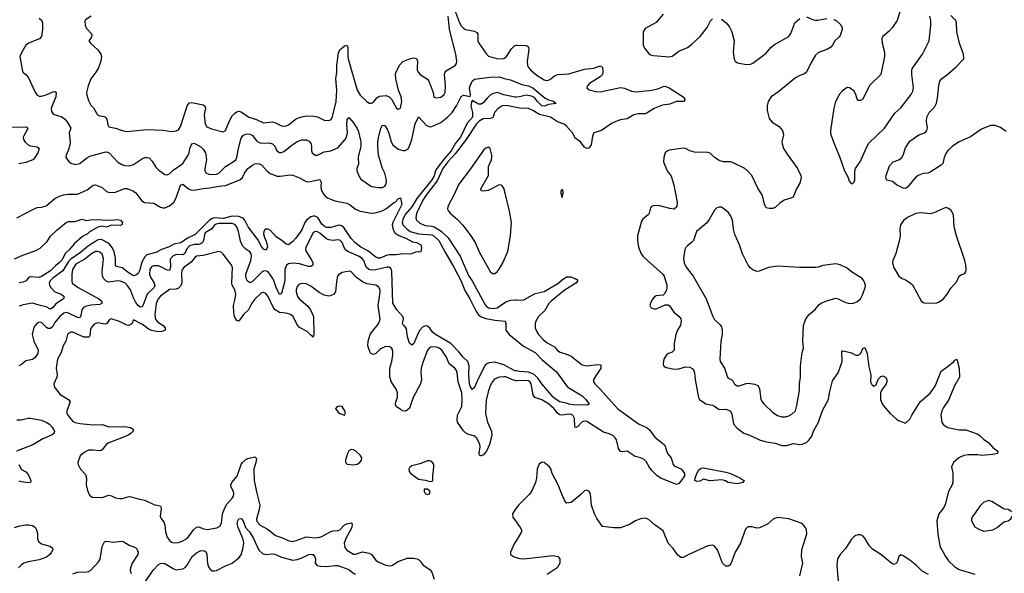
# Model space of a CAD drawing. Header units: inches. Extents: x 2293880 to 2522759, y 823965 to 1006879.
# Tile 155 of 256: x 2345575 to 2354352, y 953921 to 958859. Entities that reach past the tile are written whole.
import ezdxf

# ---------------------------------------------------------------- set-up
doc = ezdxf.new("R2010")
doc.units = ezdxf.units.IN
doc.header["$MEASUREMENT"] = 0
doc.layers.add('C3945', color=7, linetype='Continuous')
doc.layers.add('C3955', color=7, linetype='Continuous')

msp = doc.modelspace()

# ---------------------------------------------------------------- linework, layer by layer
at = {"layer": 'C3945', "color": 5}
for points, elevation in [([(2349450, 958948), (2349496.6, 958830), (2349510, 958804.9), (2349530, 958782.4), (2349550, 958772.4), (2349630, 958755.3), (2349650, 958744), (2349658.4, 958730), (2349659.3, 958670), (2349666.7, 958650), (2349730, 958560.4), (2349754.7, 958534.7), (2349838, 958510), (2349890, 958512.6), (2349916, 958530), (2349960.6, 958599.4), (2349990, 958627.9), (2350000, 958630)], 280), ([(2345750, 958872.7), (2345773, 958850), (2345778, 958830), (2345778, 958770), (2345770.5, 958710), (2345751.5, 958688.5), (2345654, 958650), (2345630.7, 958630), (2345593, 958570), (2345578, 958530), (2345599.9, 958399.9), (2345607, 958387), (2345630.3, 958370.3), (2345650, 958347.3), (2345711.9, 958211.9), (2345727.4, 958187.4), (2345750, 958177.1), (2345770, 958177), (2345810, 958187.7), (2345870, 958215), (2345890, 958218.3), (2345900.3, 958210), (2345898.4, 958170), (2345856.9, 958070), (2345858.7, 958038.7), (2345875.1, 958015.1), (2345950, 957991.6), (2345975.4, 957975.4), (2345996.4, 957950), (2346030, 957891.3), (2346017.1, 957850), (2346024.6, 957770), (2346021.1, 957738.9), (2346008.9, 957691.1), (2345990.6, 957650), (2345987.7, 957630), (2346010, 957596), (2346030, 957578), (2346070, 957567.7), (2346110, 957576.3), (2346174.2, 957625.8), (2346199.8, 957640.2), (2346330, 957677.6), (2346350, 957679.1), (2346371.6, 957670), (2346450, 957587.4), (2346485.6, 957565.6), (2346510, 957556.9), (2346550, 957556.1), (2346590, 957567.7), (2346670, 957620.3), (2346690, 957628.5), (2346710, 957630.5), (2346730, 957625.5), (2346757, 957597), (2346790, 957544), (2346815.3, 957515.3), (2346870, 957478), (2346890, 957474.4), (2346910, 957482.4), (2346942.7, 957517.3), (2347030, 957576.5), (2347078.2, 957650), (2347085.8, 957670), (2347091.1, 957710), (2347108.4, 957750), (2347130, 957757.6), (2347190, 957723.1), (2347210, 957704.2), (2347230.1, 957670.1), (2347240.5, 957610), (2347224.9, 957530), (2347224.9, 957510), (2347233.9, 957493.9), (2347262.2, 957482.2), (2347296.5, 957476.5), (2347330, 957480.2), (2347350, 957489.3), (2347410.5, 957549.5), (2347477.6, 957590), (2347501.1, 957610), (2347511.7, 957630), (2347524.5, 957710), (2347550, 957803), (2347570.7, 957829.3), (2347590, 957839), (2347610, 957842), (2347630, 957837.6), (2347650, 957824.4), (2347690, 957776.2), (2347710, 957763), (2347730, 957756.8), (2347799.8, 957759.8), (2347830, 957751.3), (2347849, 957730), (2347867.8, 957687.8), (2347890, 957674), (2347910, 957675.2), (2347930, 957682.6), (2348000.4, 957739.6), (2348050, 957771.3), (2348090, 957785.7), (2348130, 957786.7), (2348155.5, 957775.5), (2348170, 957754.8), (2348175.3, 957730), (2348175.5, 957690), (2348183, 957670), (2348210, 957650.6), (2348230, 957650.6), (2348290, 957680.3), (2348350, 957690.2), (2348410, 957715.4), (2348476.5, 957790), (2348488.9, 957811.1), (2348496.9, 957850), (2348491.8, 957928.2), (2348494.9, 957965.1), (2348510, 957987.3), (2348550, 957939.5), (2348581.8, 957890), (2348591.1, 957868.9), (2348615.1, 957770), (2348617.1, 957730), (2348592.3, 957632.3), (2348595.8, 957570), (2348582, 957530), (2348580.7, 957510), (2348600.4, 957460.4), (2348616.7, 957436.7), (2348710, 957372), (2348770, 957362.6), (2348810, 957362.6), (2348830, 957374.4), (2348839.2, 957390), (2348843.5, 957410), (2348841, 957441), (2348829.8, 957489.8), (2348809.7, 957530), (2348774, 957650), (2348768, 957730), (2348768, 957772), (2348774, 957806), (2348795.1, 957890), (2348810, 957916.4), (2348830, 957914), (2348850, 957882), (2348865.4, 957845.4), (2348885.4, 957770), (2348902.5, 957742.5), (2348950, 957705.2), (2348990, 957691.1), (2349010, 957691.2), (2349035.7, 957704.3), (2349049.9, 957730.1), (2349070.6, 957790), (2349100.3, 957930), (2349130, 957990.7), (2349198.9, 957918.9), (2349230, 957902.3), (2349250, 957905.7), (2349330, 957940.7), (2349390, 957990.2), (2349430, 958031.5), (2349468.6, 958090), (2349510, 958172.8), (2349530, 958183.9), (2349590, 958174), (2349593.4, 958190), (2349585.3, 958250), (2349589.9, 958270), (2349610, 958309), (2349630.5, 958329.5), (2349767, 958347), (2349849, 958349), (2349893.5, 958333.5), (2349950, 958322.6), (2350000, 958301.8)], 260), ([(2346212.6, 958890), (2346162.5, 958857.5), (2346155.2, 958844.8), (2346159.5, 958810), (2346170, 958779.1), (2346217.4, 958730), (2346216.3, 958703.7), (2346193, 958670), (2346207.3, 958650), (2346271.7, 958590), (2346298, 958550), (2346303.1, 958530), (2346299.7, 958490), (2346277.1, 958430), (2346255.2, 958390), (2346210.2, 958330), (2346185.5, 958270), (2346172, 958210), (2346174.9, 958185.1), (2346190, 958138.8), (2346210, 958097.1), (2346232.7, 958072.7), (2346270, 958010.4), (2346290, 958002), (2346330, 957996.4), (2346343.8, 957983.8), (2346351, 957971), (2346359.9, 957919.9), (2346370, 957903.8), (2346430, 957891.5), (2346490, 957868.9), (2346530, 957860.3), (2346710, 957879), (2346850, 957874.3), (2346930, 957861.3), (2346970, 957866), (2346990, 957877.1), (2347010, 957904.9), (2347070, 958095.8), (2347090, 958116), (2347110, 958119), (2347210, 958099.4), (2347226.3, 958090), (2347230.1, 958070), (2347219.1, 958010), (2347229.4, 957929.4), (2347243.5, 957903.5), (2347285.3, 957885.3), (2347390, 957858.4), (2347410, 957870.5), (2347444.1, 957955.9), (2347470, 958000.2), (2347490, 958023.2), (2347510, 958037.8), (2347530, 958042.6), (2347550, 958037.2), (2347618.3, 957990), (2347686.9, 957966.9), (2347750, 957938.4), (2347830, 957946.8), (2347850, 957942.9), (2347910, 957912.6), (2347930, 957908), (2347950, 957911.6), (2347970, 957921.7), (2348044.1, 957975.9), (2348090, 957993.4), (2348130, 958001.5), (2348199.5, 957999.5), (2348231.1, 957991.1), (2348290, 957963.1), (2348330, 957959.5), (2348350.8, 957969.2), (2348364.2, 957995.8), (2348395.9, 958130), (2348401.6, 958230), (2348392.5, 958330), (2348401.5, 958390), (2348401.1, 958450), (2348415.8, 958564.2), (2348430, 958590.4), (2348470, 958624.9), (2348490, 958630.6), (2348501.3, 958610), (2348499, 958530), (2348502.3, 958510), (2348584, 958230), (2348610, 958186.7), (2348670, 958128), (2348690, 958114.9), (2348710, 958112.7), (2348730, 958123.8), (2348758.4, 958161.6), (2348784, 958176), (2348841, 958181), (2348870.1, 958170.1), (2348890.2, 958150.2), (2348935.5, 958070), (2348950, 958060.3), (2348970, 958068.2), (2348982.3, 958130), (2348974.8, 958170), (2348951.7, 958230), (2348927.5, 958330), (2348925, 958375), (2348930, 958392.2), (2348965.2, 958454.8), (2348990, 958484.4), (2349050, 958510.4), (2349090, 958518), (2349111.8, 958511.8), (2349121.6, 958490), (2349117.4, 958430), (2349118.9, 958410), (2349127.2, 958390), (2349147.5, 958367.5), (2349209.1, 958329.1), (2349225.6, 958305.6), (2349259.5, 958210), (2349267.5, 958167.5), (2349290, 958160.4), (2349330, 958167), (2349358.4, 958190), (2349367.6, 958210), (2349369.7, 958270.3), (2349362.6, 958370), (2349367.6, 958390), (2349377.6, 958402.4), (2349401.4, 958418.6), (2349458, 958450), (2349470, 958466.8), (2349472.6, 958487.4), (2349464.4, 958550), (2349405.2, 958770), (2349396, 958890)], 280), ([(2350000, 958167.7), (2349990, 958167.2), (2349891.8, 958188.2), (2349830, 958208.3), (2349790, 958197.1), (2349770, 958185), (2349741.1, 958158.9), (2349710, 958121), (2349690, 958106.4), (2349665.2, 958105.2), (2349610, 958137), (2349601.4, 958118.6), (2349597.6, 958090), (2349612.3, 958030), (2349610.4, 957990), (2349564.4, 957935.6), (2349503.8, 957810), (2349461.5, 957758.5), (2349420.9, 957690), (2349360.5, 957619.5), (2349293.3, 957530), (2349282.2, 957510), (2349270, 957466.9), (2349250, 957431.7), (2349116.1, 957263.9), (2349070.1, 957190), (2349010, 957120.5), (2348990, 957077.8), (2348984.3, 957050), (2348990, 957028.9), (2349029.1, 956990), (2349056.3, 956970), (2349130, 956947.2), (2349250, 956938.8), (2349270, 956928.2), (2349310.3, 956890.3), (2349370, 956777.7), (2349445.8, 956650), (2349510, 956525.8), (2349544.7, 956444.7), (2349588.3, 956370), (2349641.9, 956261.9), (2349666.3, 956226.3), (2349690, 956208.7), (2349730, 956193.1), (2349810, 956179), (2349902, 956170), (2349907.7, 956147.7), (2349908, 956090), (2349937, 956050), (2350000, 956000.5)], 260), ([(2350000, 958076.2), (2349928.5, 958091.5), (2349890, 958092.7), (2349870, 958087.4), (2349837.1, 958062.9), (2349808.6, 958031.4), (2349795.6, 957990), (2349790, 957984.4), (2349770, 957977.7), (2349706.9, 957973.1), (2349670, 957953.7), (2349646.5, 957930), (2349554.5, 957790), (2349457.4, 957662.6), (2349391, 957590), (2349347.5, 957530), (2349297.9, 957422.1), (2349194.7, 957290), (2349169.2, 957250), (2349112.4, 957130), (2349106.3, 957090), (2349112.9, 957070), (2349143.1, 957043.1), (2349190, 957021.8), (2349250, 957016.7), (2349270, 957010.4), (2349331.1, 956971.1), (2349393.2, 956913.2), (2349502.8, 956750), (2349577.1, 956577.1), (2349610, 956529.1), (2349721.9, 956321.9), (2349730, 956309.3), (2349754, 956290), (2349790, 956283.9), (2349830, 956288.8), (2349910, 956341.2), (2349950, 956357.8), (2349990, 956361), (2350000, 956360.1)], 280), ([(2345490, 957901.2), (2345630, 957903.6), (2345639.7, 957899.7), (2345647, 957890), (2345640.2, 957870), (2345614.2, 957830), (2345607.1, 957810), (2345609.4, 957789.4), (2345625.1, 957765.1), (2345650, 957741.7), (2345670, 957732.6), (2345730, 957723.1), (2345748, 957710), (2345736.9, 957670), (2345711, 957629), (2345692.2, 957610), (2345630, 957584.2), (2345567.5, 957572.5)], 240), ([(2345550, 957090.4), (2345710, 957175.3), (2345730, 957183.1), (2345770, 957186), (2345810, 957197.1), (2345890, 957263.1), (2345930, 957285.2), (2345970, 957297.3), (2346010, 957302.4), (2346090, 957302), (2346177.8, 957342.2), (2346230, 957383.1), (2346250, 957384.9), (2346310, 957363.1), (2346350, 957325.8), (2346376.8, 957316.8), (2346430, 957319.3), (2346510, 957352.7), (2346532.9, 957352.9), (2346590, 957328.5), (2346610, 957315.3), (2346664.1, 957244.1), (2346686.8, 957226.8), (2346770, 957222.8), (2346830, 957185), (2346850, 957179.4), (2346870, 957180.5), (2346910, 957197.6), (2346949, 957231), (2346970.5, 957270), (2347010, 957381.3), (2347030, 957392.2), (2347078.7, 957350), (2347101.4, 957341.4), (2347130, 957337.8), (2347210, 957353.8), (2347270, 957357.5), (2347350, 957375), (2347410, 957380.6), (2347538.9, 957430), (2347560.5, 957450), (2347578.6, 957490), (2347610, 957530.2), (2347650, 957562), (2347670, 957572.9), (2347690, 957576.9), (2347710, 957574), (2347730, 957564), (2347777.5, 957510), (2347807.2, 957487.2), (2347870, 957463.5), (2347898.5, 957461.5), (2347990, 957473.6), (2348010, 957471.7), (2348070, 957447.5), (2348130, 957415.6), (2348150, 957411.1), (2348251.8, 957431.8), (2348261.7, 957410), (2348259.2, 957370), (2348263.7, 957343.7), (2348277.7, 957310), (2348300.8, 957280.8), (2348325.4, 957265.4), (2348383.3, 957243.3), (2348490, 957221.4), (2348514.8, 957210), (2348568.4, 957168.4), (2348610, 957150.1), (2348710, 957134), (2348743.1, 957136.9), (2348807.1, 957152.9), (2348844.4, 957175.6), (2348910, 957228.5), (2348925.2, 957234.8), (2348950, 957260.7), (2348970, 957270.8), (2348980.4, 957210), (2348900.7, 957050), (2348895.9, 957030), (2348903.5, 956983.5), (2348918.9, 956958.9), (2348953.7, 956933.7), (2349018, 956910), (2349078.2, 956878.2), (2349111, 956870), (2349150, 956850.4), (2349156.8, 956823.2), (2349152, 956790), (2349134, 956786), (2349110, 956789), (2349072, 956770), (2349050, 956766.4), (2348988.9, 956768.9), (2348930, 956760.7), (2348870, 956762.1), (2348850, 956758), (2348790, 956732.8), (2348770, 956730.7), (2348750, 956739.8), (2348677.2, 956797.2), (2348615.4, 956830), (2348563.9, 956870), (2348530, 956907.1), (2348464.3, 957004.3), (2348450, 957017.8), (2348430, 957024.6), (2348410, 957023.7), (2348350, 957004.5), (2348310, 957006.4), (2348290, 957015.9), (2348270, 957034.6), (2348234, 957094), (2348207.6, 957107.6), (2348190, 957107.1), (2348170, 957099.1), (2348133, 957070), (2348117.2, 957050), (2348090, 956985.6), (2348036.6, 956910), (2348010, 956879.8), (2347970, 956851.6), (2347950, 956857.6), (2347911.3, 956890), (2347861.2, 956921.2), (2347810, 956978.1), (2347790, 956990.4), (2347764.2, 956990), (2347750.2, 956970), (2347749.4, 956950), (2347756.4, 956916.4), (2347770.1, 956890.1), (2347782, 956850), (2347782.9, 956830), (2347770, 956804.2), (2347750, 956810.9), (2347730, 956835.3), (2347698.8, 956898.8), (2347612.6, 957010), (2347582.7, 957070), (2347568.3, 957088.3), (2347530, 957104), (2347470, 957105.3), (2347390, 957085.7), (2347310, 957090.4), (2347290, 957085.2), (2347266.8, 957070), (2347138.1, 956941.9), (2347070.8, 956910), (2347011.5, 956868.5), (2346950, 956857.8), (2346906.3, 956833.7), (2346840.2, 956810), (2346790, 956780.7), (2346710, 956761.8), (2346690, 956742.8), (2346665, 956695), (2346642, 956618), (2346630, 956595.1), (2346610, 956578.9), (2346590, 956575.1), (2346550, 956596.8), (2346490, 956645.5), (2346450, 956653), (2346438.3, 956658.3), (2346430, 956669.2), (2346429.2, 956730.8), (2346416.4, 956790), (2346397, 956830), (2346375.6, 956855.6), (2346350, 956875.7), (2346310, 956896.1), (2346290, 956898.4), (2346270, 956891.4), (2346190, 956842.4), (2346117.8, 956782.2), (2346030, 956723.5), (2346010, 956702.5), (2345961.3, 956618.7), (2345870, 956554.5), (2345845.8, 956530), (2345839.2, 956510), (2345842.4, 956490), (2345852.1, 956470), (2345890, 956432), (2345946, 956410), (2345970, 956392.9), (2345972.9, 956387.1), (2345966.4, 956370), (2345896.3, 956323.7), (2345870, 956291), (2345850, 956277.8), (2345810, 956298.1), (2345750, 956311.6), (2345690, 956331.6), (2345605, 956315), (2345570, 956302.3)], 240), ([(2345530, 956724.4), (2345602.7, 956757.3), (2345719.5, 956800.5), (2345757.9, 956822.1), (2345819.6, 956880.4), (2345850, 956927.4), (2345910, 956985.5), (2345990, 957050.2), (2346010, 957059.5), (2346070, 957058.4), (2346130, 957079.3), (2346170, 957068.2), (2346222.9, 957077.1), (2346390, 957070.4), (2346450, 957077), (2346474.8, 957070), (2346490.7, 957050), (2346484.7, 957030), (2346470, 957022.7), (2346394.4, 957025.6), (2346350.6, 957009.4), (2346310, 957015.6), (2346271.3, 957008.7), (2346195.8, 956964.2), (2346180.5, 956950), (2346134.2, 956925.8), (2346060.3, 956859.7), (2346020.7, 956810), (2345984.3, 956775.7), (2345950, 956713.8), (2345930, 956692.5), (2345895.3, 956664.7), (2345850, 956617.7), (2345770, 956568.5), (2345750, 956559.7), (2345670, 956563.7), (2345650, 956553.2), (2345631.7, 956528.3), (2345603.1, 956516.9), (2345570, 956511.2)], 220), ([(2350000, 955725.5), (2349990, 955727.2), (2349890, 955781.2), (2349810, 955805.2), (2349760.6, 955799.4), (2349739.8, 955790), (2349724, 955776), (2349658.9, 955650), (2349630, 955578.7), (2349610, 955559.6), (2349590, 955589.8), (2349585.4, 955610), (2349579.7, 955690), (2349582.8, 955770), (2349570.9, 955810), (2349527, 955850), (2349493.3, 955893.3), (2349418.5, 955970), (2349281.8, 956050), (2349258.1, 956070), (2349230, 956106.4), (2349210, 956124.2), (2349190, 956127.7), (2349164.4, 956115.6), (2349141.1, 956090), (2349123.1, 956056.9), (2349090, 955969.6), (2349070, 955955.6), (2349050, 955974), (2349032.4, 956030), (2349022, 956102), (2349010, 956120.5), (2348997.6, 956130), (2348988.5, 956148.5), (2348995.1, 956190), (2348989.8, 956210), (2348937.1, 956270), (2348900.8, 956330), (2348892.5, 956612.5), (2348890.9, 956630), (2348882, 956642), (2348870, 956650.8), (2348850, 956652.2), (2348750, 956626.3), (2348710, 956625.4), (2348686.3, 956630), (2348662.9, 956650), (2348642.1, 956710), (2348628.6, 956728.6), (2348596.4, 956750), (2348507.5, 956787.5), (2348482.8, 956802.8), (2348466.7, 956826.7), (2348450, 956872.6), (2348430, 956893.1), (2348410, 956896.5), (2348369.5, 956890.5), (2348330, 956895.9), (2348310, 956905.4), (2348250, 956954.1), (2348230, 956965.2), (2348210, 956969.8), (2348190, 956956.8), (2348125.7, 956830), (2348123.5, 956810), (2348128.6, 956790), (2348180.2, 956710), (2348189, 956690), (2348188.4, 956670), (2348170, 956656.9), (2348150, 956657.8), (2348070, 956681.6), (2348012, 956688), (2347970, 956681.5), (2347953.8, 956670), (2347940.1, 956630), (2347939.1, 956530), (2347910, 956415.1), (2347890, 956406.6), (2347860.6, 956470), (2347844.5, 956524.5), (2347831.9, 956550), (2347790, 956608.8), (2347770, 956619.4), (2347750, 956616.2), (2347730, 956602.5), (2347650, 956522.7), (2347630, 956511.1), (2347606.4, 956526.4), (2347594.2, 956550), (2347592.4, 956590), (2347636.4, 956710), (2347642, 956750), (2347639.8, 956770), (2347628.1, 956788.1), (2347590.5, 956810.5), (2347561.7, 956841.7), (2347544.3, 956884.3), (2347524.9, 956970), (2347510, 957009.7), (2347492.4, 957032.4), (2347470, 957039.9), (2347350, 957041.2), (2347325.2, 957034.8), (2347310, 957022.9), (2347286.9, 956993.1), (2347230, 956958.7), (2347221.3, 956938.7), (2347214.7, 956890), (2347203.7, 956870), (2347190, 956858.2), (2347170, 956853.3), (2347130, 956854.6), (2347090, 956841.2), (2347065.2, 956814.8), (2347046.1, 956773.9), (2347030, 956761.6), (2346970, 956763.6), (2346940.2, 956750), (2346917.7, 956722.3), (2346920.4, 956650), (2346910, 956621.8), (2346890, 956624.9), (2346834.9, 956654.9), (2346810, 956662.9), (2346770, 956663.7), (2346750, 956653), (2346735.3, 956630), (2346732.8, 956590), (2346742.8, 956562.8), (2346773.9, 956510), (2346779.5, 956490), (2346773, 956470), (2346710.7, 956410), (2346674.3, 956305.7), (2346663.6, 956296.4), (2346650, 956294.5), (2346630, 956309.8), (2346610, 956336.8), (2346590, 956377.7), (2346563.9, 956450), (2346532.1, 956492.1), (2346511.3, 956511.3), (2346470, 956527.4), (2346450, 956530.4), (2346370, 956516.7), (2346345.3, 956525.3), (2346320.9, 956550), (2346312.6, 956572.6), (2346309.3, 956610), (2346323.2, 956730), (2346310, 956766.4), (2346290, 956785.2), (2346270, 956792.2), (2346250, 956789.9), (2346216.1, 956770), (2346156.8, 956723.2), (2346090, 956686.2), (2346069.1, 956670), (2346046.7, 956630), (2346041.3, 956590), (2346040.2, 956530), (2346044.4, 956510), (2346096.9, 956470), (2346279.5, 956370), (2346303.2, 956350), (2346310.3, 956330), (2346290, 956317.8), (2346210, 956312.7), (2346170, 956303.8), (2346146.7, 956293.3), (2346128.6, 956270), (2346120.7, 956219.3), (2346110, 956200.3), (2346090, 956201.1), (2346010, 956242), (2345990, 956245.9), (2345970, 956241.6), (2345930, 956208.9), (2345890, 956156.5), (2345870, 956120.9), (2345850, 956103.5), (2345830, 956103.1), (2345813.7, 956113.7), (2345770, 956156.9), (2345750, 956161.1), (2345730, 956153), (2345711.1, 956128.9), (2345698.3, 956101.7), (2345686.2, 956050), (2345700.2, 955990), (2345740.7, 955910), (2345737.7, 955882.3), (2345714.7, 955845.3), (2345690.9, 955829.1), (2345630, 955815.8), (2345590, 955783.5), (2345568.2, 955771.8)], 260), ([(2350000, 955638.8), (2349967.3, 955647.3), (2349910, 955672.2), (2349890, 955674.6), (2349848.4, 955671.6), (2349807.9, 955652.1), (2349789.5, 955630.5), (2349770, 955593.6), (2349750, 955539.3), (2349733.4, 955466.6), (2349727, 955347), (2349744.8, 955270), (2349781.6, 955190), (2349784.7, 955150), (2349762.1, 955070), (2349735.7, 955010), (2349710, 954978.3), (2349690, 954968.2), (2349684.5, 954970), (2349675.4, 954975.4), (2349669.9, 954989.9), (2349679.1, 955050), (2349677, 955070), (2349650, 955126.6), (2349630, 955143.5), (2349570, 955161.7), (2349550, 955172.6), (2349530, 955192.8), (2349478.7, 955270), (2349474, 955290), (2349477.6, 955330), (2349515.8, 955410), (2349520.5, 955470), (2349516, 955530), (2349483.9, 955630), (2349475.8, 955710), (2349469.9, 955729.9), (2349455.3, 955750), (2349403.8, 955790), (2349380.3, 955850), (2349337.4, 955910), (2349313.7, 955930), (2349290, 955937.5), (2349250, 955940.3), (2349230, 955935.1), (2349209, 955911), (2349171.1, 955808.9), (2349155.4, 955750), (2349151.9, 955710), (2349155.8, 955650), (2349148.7, 955610), (2349083.2, 955490), (2349050, 955394.5), (2349030, 955375.1), (2349010, 955368), (2348990, 955371.3), (2348970, 955383), (2348931.6, 955410), (2348925.5, 955425.5), (2348927.9, 955450), (2348943.1, 955490), (2348943.8, 955530), (2348930, 955564.5), (2348890, 955624.5), (2348873.5, 955673.5), (2348874.5, 955750), (2348892.1, 955810), (2348901.4, 955870), (2348902.9, 955890), (2348897.4, 955917.4), (2348890, 955931.3), (2348870, 955944.4), (2348830, 955939.8), (2348790, 955919.4), (2348750, 955882.8), (2348730, 955872.8), (2348710, 955877.3), (2348698.7, 955890), (2348679.8, 955950), (2348682.5, 955990), (2348700.2, 956050), (2348710.7, 956070), (2348774.1, 956145.9), (2348788.5, 956188.5), (2348769.9, 956310), (2348789.8, 956429.8), (2348787.2, 956450), (2348774.7, 956474.7), (2348751.2, 956491.2), (2348670, 956503.7), (2348630, 956521.6), (2348578.8, 956558.8), (2348531.2, 956610), (2348514.6, 956614.6), (2348450, 956603.9), (2348417.5, 956582.5), (2348409.4, 956570.6), (2348398.3, 956521.7), (2348390.2, 956430), (2348372, 956408), (2348344.3, 956395.7), (2348328.2, 956391.8), (2348290, 956400.3), (2348246.1, 956426.1), (2348170, 956482.9), (2348130, 956501.6), (2348094.7, 956505.3), (2348077.8, 956502.2), (2348064.6, 956495.4), (2348050, 956479.6), (2348040.2, 956450), (2348039.3, 956430), (2348050.2, 956390), (2348067.7, 956367.7), (2348144.2, 956304.2), (2348167.2, 956270), (2348195.6, 956210), (2348197.4, 956050), (2348190, 956026), (2348180.5, 956040.5), (2348170, 956045.4), (2348138, 956078), (2348070, 956112.3), (2348050, 956138), (2348012.9, 956210), (2347990.6, 956230), (2347950, 956241.1), (2347890, 956248.4), (2347854, 956270), (2347835.2, 956295.2), (2347790, 956389.7), (2347770, 956416.4), (2347750, 956425.4), (2347730, 956422), (2347670, 956367.1), (2347644, 956330), (2347615, 956270), (2347569.1, 956230), (2347530, 956169.2), (2347510, 956176), (2347491.3, 956210), (2347484, 956244), (2347482.5, 956310), (2347497.3, 956370), (2347500.9, 956410), (2347492.2, 956450), (2347469.9, 956490), (2347464.9, 956510), (2347471.9, 956650), (2347458.5, 956678.5), (2347390, 956767), (2347370, 956785.1), (2347350, 956791.5), (2347210, 956755), (2347150.2, 956749.8), (2347138.9, 956741.1), (2347104.2, 956695.8), (2347041.5, 956650), (2347024.3, 956630), (2347018.7, 956601.3), (2347020.4, 956510), (2347010, 956481.6), (2346990, 956463.4), (2346970, 956456.1), (2346910, 956451.4), (2346830, 956393.9), (2346809.4, 956370), (2346791.5, 956328.5), (2346780.5, 956230), (2346783, 956203), (2346787.1, 956187.1), (2346803.7, 956163.7), (2346853.4, 956130), (2346872.7, 956110), (2346871.9, 956088.1), (2346842, 956078), (2346810, 956075.4), (2346750, 956086.7), (2346721.5, 956101.5), (2346670, 956139.9), (2346590, 956181.2), (2346574, 956146), (2346548.7, 956131.3), (2346530, 956133.5), (2346465.6, 956165.6), (2346390, 956190.9), (2346375.1, 956184.9), (2346350.7, 956149.3), (2346336, 956144), (2346270, 956156), (2346238.5, 956141.5), (2346212.3, 956110), (2346205.3, 956094.7), (2346199.7, 956040.3), (2346190, 956025.6), (2346148.1, 956028.1), (2346050, 956072.1), (2346030, 956071), (2346010, 956060.5), (2346002.3, 956050), (2345985.2, 955990), (2345964.2, 955950), (2345944.3, 955890), (2345912.8, 955830), (2345900.7, 955750), (2345910.2, 955689.8), (2345906, 955670), (2345878.4, 955610), (2345882.4, 955590), (2345894, 955570), (2345934.7, 955514.7), (2346011.7, 955471.7), (2346024.6, 955450), (2345996.5, 955370), (2345995.8, 955350), (2346004.7, 955330), (2346050, 955276), (2346070, 955265.4), (2346110, 955256.3), (2346230, 955243.7), (2346310, 955247.3), (2346370, 955228.4), (2346510.2, 955230.2), (2346562, 955222), (2346587.3, 955207.3), (2346587.7, 955190), (2346570.4, 955170), (2346538, 955150), (2346370, 955083.9), (2346347.2, 955070), (2346314, 955026), (2346302.4, 955017.6), (2346287.7, 955012.3), (2346230, 955019.8), (2346190, 955017.8), (2346150, 954999.7), (2346114.4, 954970), (2346093.4, 954910), (2346096.3, 954890), (2346117.1, 954850), (2346162, 954802), (2346170.3, 954770.3), (2346168.9, 954710), (2346178.3, 954658.3), (2346198.8, 954618.8), (2346221.4, 954601.4), (2346310, 954597.1), (2346370, 954616.4), (2346393.3, 954613.3), (2346430, 954593.4), (2346467.9, 954587.9), (2346490, 954588.5), (2346550, 954604.9), (2346570, 954604), (2346630, 954584.2), (2346690, 954572.4), (2346770, 954533.6), (2346823.4, 954523.4), (2346833.1, 954513.1), (2346835.6, 954495.6), (2346828.9, 954430), (2346835.6, 954410), (2346862, 954370), (2346869.1, 954350), (2346876.1, 954290), (2346890, 954242), (2346910, 954214.4), (2346930, 954198.7), (2346951.8, 954191.8), (2346990, 954195.2), (2347030, 954210.2), (2347070, 954235.2), (2347125, 954310), (2347150, 954332.2), (2347170, 954336.5), (2347218, 954318), (2347250, 954312.2), (2347334, 954326), (2347359.1, 954340.9), (2347373.2, 954366.8), (2347383.7, 954450), (2347405.5, 954510), (2347421.6, 954538.4), (2347468.4, 954590), (2347480.4, 954610), (2347484.8, 954630), (2347479.8, 954650), (2347459.1, 954690), (2347458.5, 954710), (2347465.7, 954730), (2347513.1, 954786.9), (2347548.8, 954890), (2347561.1, 954910), (2347590, 954935.2), (2347610, 954945.5), (2347670, 954958.4), (2347685.8, 954945.8), (2347681.5, 954910), (2347663.2, 954850), (2347666.3, 954750), (2347686.3, 954646.3), (2347716.8, 954530), (2347710.1, 954490), (2347685.1, 954405.1), (2347690, 954383.7), (2347719.5, 954350), (2347791.6, 954311.6), (2347856.9, 954256.9), (2347910, 954240.9), (2347976, 954210), (2348010, 954206), (2348050, 954215.2), (2348130, 954246.3), (2348210, 954236.8), (2348250, 954242.8), (2348270, 954249.5), (2348350, 954293.1), (2348370, 954300.1), (2348410, 954301.3), (2348430, 954308.3), (2348470, 954352.9), (2348490, 954362.7), (2348530.4, 954370.4), (2348538.5, 954358.5), (2348535.6, 954330), (2348482.7, 954230), (2348469.1, 954190), (2348472.9, 954150), (2348490, 954127.2), (2348550, 954090.3), (2348570, 954090.3), (2348630, 954113.6), (2348690, 954100.2), (2348710.3, 954090), (2348750, 954038.7), (2348770, 954022.7), (2348830, 953995.9), (2348870, 953986.7), (2348892, 953990), (2348950, 954025.2), (2349030, 954057.4), (2349090, 954056.9), (2349127.7, 954047.7), (2349146, 954030), (2349172.3, 953992.3), (2349230, 953955.8), (2349248.7, 953930), (2349269, 953869)], 280), ([(2345550.3, 955290.3), (2345589.1, 955289.1), (2345650, 955305), (2345670, 955306), (2345770, 955285.4), (2345810.4, 955270), (2345840.3, 955250), (2345865.6, 955225.6), (2345884.9, 955190), (2345883, 955170), (2345864.5, 955155.5), (2345780.6, 955119.4), (2345693.6, 955066.4), (2345545.5, 955010)], 260), ([(2345568, 954890), (2345590, 954846), (2345630, 954824.7), (2345650, 954802), (2345676, 954750), (2345671.3, 954730), (2345650, 954726.6), (2345590, 954737), (2345570, 954744.2)], 260), ([(2350000, 954501.5), (2349990.7, 954490), (2349966.8, 954450), (2349970, 954422), (2350000, 954381)], 320), ([(2346690, 953838), (2346763.9, 953950), (2346810, 953996.1), (2346830, 954007.7), (2346850, 954012.6), (2346870, 954008.9), (2346942.4, 953962.4), (2346970, 953953.1), (2347030, 953961.1), (2347050, 953973.7), (2347066.7, 953993.3), (2347114, 954070), (2347150, 954104.6), (2347190, 954124.6), (2347221.4, 954121.4), (2347237.6, 954110), (2347244.9, 954090), (2347249.4, 954009.4), (2347258.7, 953978.7), (2347270, 953960.3), (2347290, 953944.2), (2347310, 953942), (2347330, 953946.5), (2347410, 953987.2), (2347470, 954011.4), (2347530, 954058.3), (2347550, 954084.9), (2347568.7, 954150), (2347572.7, 954192.7), (2347563.1, 954230), (2347521.5, 954330), (2347514.6, 954365.4), (2347520.6, 954390), (2347530, 954405.5), (2347550, 954410.4), (2347567.6, 954387.6), (2347587.8, 954330), (2347623.5, 954290), (2347656.2, 954236.2), (2347706.6, 954126.6), (2347738.7, 954098.7), (2347770, 954089.3), (2347830, 954095), (2347850, 954092.3), (2347910, 954065.9), (2348010, 954037), (2348050, 954043), (2348085, 954055), (2348152, 954088), (2348170, 954092.7), (2348182.8, 954090), (2348190, 954088.2), (2348206.7, 954066.7), (2348211.4, 954050), (2348210.2, 954010), (2348228.4, 953990), (2348256, 953984), (2348310, 953981.8), (2348388.8, 953991.2), (2348410, 953989.5), (2348510, 953954.2), (2348550, 953923.6), (2348570, 953914.2)], 260), ([(2345530, 954330.4), (2345575.5, 954344.5), (2345627.5, 954352.5), (2345654.1, 954354.1), (2345688.7, 954348.7), (2345711.8, 954331.8), (2345725.5, 954310), (2345734.6, 954274.6), (2345732.7, 954230), (2345744.2, 954204.2), (2345770, 954182.6), (2345844.1, 954164.1), (2345867.3, 954147.3), (2345870.6, 954130), (2345859.1, 954110), (2345843.8, 954090), (2345814.2, 954065.8), (2345750, 954041.2), (2345650, 954023.5), (2345612.7, 954010), (2345587.1, 953992.9), (2345565.3, 953970)], 260), ([(2346050, 953917.2), (2346090, 953930.2), (2346170, 953933.4), (2346190, 953938.5), (2346210, 953950.2), (2346277.9, 954022.1), (2346294.1, 954045.9), (2346310, 954158.8), (2346330, 954202), (2346350, 954208.2), (2346410, 954199.5), (2346486.6, 954206.6), (2346503.1, 954203.1), (2346551.6, 954171.6), (2346607.3, 954150), (2346618.2, 954138.2), (2346630.3, 954110), (2346627.4, 954090), (2346576.6, 954010), (2346562.3, 953970), (2346561.5, 953950), (2346570, 953920.5)], 260), ([(2350000, 954211.8), (2349986.8, 954190), (2349951, 954110), (2349951.3, 954090), (2349978, 954070), (2350000, 954062.8)], 320)]:
    msp.add_lwpolyline(points, dxfattribs=dict(at, elevation=elevation))
at = {"layer": 'C3945', "color": 5, "elevation": 320}
for points in [[(2349750, 957721.1), (2349730, 957712.4), (2349710, 957694.4), (2349592.7, 957527.3), (2349490, 957391.6), (2349445.5, 957294.5), (2349399.2, 957210), (2349391.6, 957190), (2349390.2, 957170), (2349398.2, 957150), (2349415.8, 957130), (2349477.2, 957077.2), (2349525.7, 957025.7), (2349596.2, 956930), (2349635, 956870), (2349670, 956787.1), (2349770, 956613.2), (2349790, 956595.6), (2349810, 956595.4), (2349830, 956609.3), (2349850, 956634.4), (2349882, 956690), (2349926.5, 956790), (2349951, 956930), (2349958.2, 957050), (2349941.4, 957150), (2349902.9, 957310), (2349890, 957357), (2349877.4, 957377.4), (2349870, 957384), (2349850, 957385.6), (2349750, 957336.2), (2349710, 957328.1), (2349691, 957331), (2349690, 957334), (2349687.3, 957350), (2349753.8, 957470), (2349754.8, 957550), (2349781.5, 957610), (2349784.8, 957630), (2349784.2, 957650), (2349769.7, 957709.7)], [(2348430, 955412.7), (2348414, 955410), (2348399.8, 955400.2), (2348391.3, 955390), (2348410, 955361), (2348430, 955346.8), (2348470, 955332), (2348479, 955350), (2348473.2, 955370), (2348450, 955408.7)], [(2348530, 955025.2), (2348510, 955014), (2348498.8, 954990), (2348478.8, 954930), (2348481, 954910), (2348495.3, 954895.3), (2348550, 954887.7), (2348584.7, 954895.3), (2348608, 954910), (2348622, 954930), (2348624, 954950), (2348610, 954973.2), (2348572.7, 955010), (2348550, 955022.7)], [(2349230, 954925.1), (2349210, 954922.9), (2349142, 954898), (2349070, 954880.5), (2349052.1, 954867.9), (2349043.8, 954850), (2349048.2, 954830), (2349061.6, 954810), (2349130, 954759.1), (2349193.1, 954753.1), (2349230, 954740.4), (2349250, 954742), (2349258, 954750), (2349258, 954790), (2349267.6, 954870), (2349267.3, 954890), (2349250, 954917)], [(2349210, 954672.3), (2349182, 954670), (2349181, 954650), (2349190, 954632), (2349210, 954622.8), (2349228, 954630), (2349233.2, 954650)]]:
    msp.add_lwpolyline(points, close=True, dxfattribs=at)
at = {"layer": 'C3955', "color": 5}
for points, elevation in [([(2353461.8, 959070), (2353398.3, 958850), (2353353.7, 958786.3), (2353324.6, 958755.4), (2353270.5, 958710), (2353259.3, 958690), (2353262, 958650), (2353283.8, 958570), (2353285.5, 958530), (2353251.7, 958370), (2353150, 958272.7), (2353090, 958149), (2353070, 958139), (2353050, 958139), (2353041.2, 958150), (2353029.3, 958190), (2353010, 958224), (2352972.1, 958252.1), (2352950, 958254.5), (2352910, 958224.5), (2352881.3, 958190), (2352844.2, 958115.8), (2352831.8, 958070), (2352802.6, 957870), (2352803.6, 957843.6), (2352822.9, 957782.9), (2352885.3, 957630), (2352927.2, 957510), (2352957.4, 957457.4), (2352970, 957418), (2352990, 957396), (2353010, 957406), (2353018.4, 957430), (2353018.4, 957510), (2353024.5, 957530), (2353070, 957595.5), (2353122.2, 957717.8), (2353143.5, 957756.5), (2353283.6, 957890), (2353375.6, 958024.4), (2353430, 958072.7), (2353520.5, 958190), (2353538, 958222), (2353543.1, 958250), (2353529, 958370), (2353528, 958410), (2353532.5, 958427.5), (2353623.6, 958550), (2353682.9, 958670), (2353697.4, 958810), (2353697.6, 958850), (2353686.9, 958890)], 340), ([(2352830, 958860.3), (2352854, 958850), (2352894.1, 958814.1), (2352906.2, 958786.2), (2352906.4, 958770), (2352890, 958717.2), (2352878.3, 958701.7), (2352840.7, 958670), (2352820.7, 958630), (2352806.7, 958613.3), (2352770, 958593.6), (2352694.9, 958565.1), (2352670, 958543.6), (2352628.2, 958470), (2352590, 958389.7), (2352570, 958375.1), (2352530, 958360.8), (2352490, 958339.3), (2352342.3, 958217.7), (2352274, 958170), (2352246.9, 958130), (2352239.1, 958090), (2352239.1, 958050), (2352257.1, 957977.1), (2352284.1, 957944.1), (2352344.9, 957904.9), (2352373.4, 957870), (2352381.6, 957850), (2352383.1, 957830), (2352370.3, 957770), (2352371.7, 957750), (2352384.9, 957710), (2352410, 957667.7), (2352510, 957530.8), (2352538.4, 957470), (2352541.7, 957450), (2352530, 957402), (2352500.3, 957350), (2352470, 957276), (2352450, 957266), (2352390, 957249.3), (2352350, 957222.7), (2352310, 957184), (2352290, 957175.3), (2352254.6, 957174.6), (2352230, 957182), (2352214.5, 957214.5), (2352195.6, 957290), (2352154.8, 957354.8), (2352100.5, 957470), (2352070, 957506), (2352038.4, 957530), (2351930, 957583.5), (2351910, 957589.7), (2351850, 957591.6), (2351810, 957602.4), (2351770, 957629.6), (2351730, 957667.8), (2351710, 957674.3), (2351670, 957678.3), (2351630, 957672.8), (2351590, 957677.4), (2351549.8, 957689.8), (2351510, 957709.7), (2351490, 957713.5), (2351364.9, 957695.1), (2351350, 957689.4), (2351330.4, 957669.6), (2351317.1, 957630), (2351315.5, 957590), (2351346.4, 957510), (2351382, 957462), (2351406.2, 957386.2), (2351437.4, 957230), (2351432.4, 957190), (2351410, 957169.7), (2351370, 957174.8), (2351270, 957201), (2351221.3, 957198.7), (2351206.4, 957193.6), (2351198.5, 957181.5), (2351186.7, 957133.3), (2351179.5, 957120.5), (2351130, 957079.5), (2351118.5, 957061.5), (2351082.4, 956930), (2351081.7, 956890), (2351091.7, 956830), (2351116.5, 956770), (2351130.3, 956750), (2351172.7, 956710), (2351308.4, 956590), (2351320.3, 956570), (2351342.4, 956490), (2351344.9, 956470), (2351341.1, 956450), (2351324.6, 956415.4), (2351310, 956402.9), (2351250, 956394.5), (2351230, 956383.5), (2351210, 956356.9), (2351197.7, 956330), (2351193.4, 956310), (2351197.4, 956297.4), (2351210, 956284.6), (2351230, 956279), (2351250, 956280.9), (2351330, 956314.9), (2351354.4, 956314.4), (2351370, 956304), (2351404.9, 956250), (2351454.9, 956210), (2351469, 956190), (2351472.8, 956172.8), (2351466.7, 956133.3), (2351437.6, 956090), (2351423.1, 956050), (2351408.2, 955971.8), (2351408.8, 955910), (2351390, 955892.6), (2351358.4, 955881.6), (2351342, 955870), (2351317.6, 955830), (2351310.5, 955790.5), (2351314.8, 955770), (2351336.4, 955756.4), (2351410, 955741.7), (2351450, 955745.5), (2351510, 955762.6), (2351550, 955758.3), (2351570, 955748.4), (2351583.1, 955730), (2351590.2, 955710.2), (2351596.1, 955650), (2351625.5, 955490), (2351634, 955470), (2351691.8, 955431.8), (2351750, 955419.5), (2351770, 955410.4), (2351810, 955381.1), (2351870, 955386.3), (2351907.7, 955370), (2351922.7, 955342.7), (2351935.2, 955270), (2351944, 955244), (2351970, 955216.5), (2352030, 955171.7), (2352090, 955150.3), (2352171, 955110), (2352230, 955092.9), (2352310, 955082), (2352370, 955061.3), (2352410, 955059.7), (2352470, 955079.1), (2352530, 955070.2), (2352550, 955071.5), (2352590, 955089), (2352612.6, 955110), (2352637.1, 955142.9), (2352652, 955190), (2352695.6, 955270), (2352730, 955374), (2352784.2, 955470), (2352792.6, 955530), (2352822, 955638), (2352871.5, 955710), (2352907, 955810), (2352903.7, 955896.3), (2352910, 955904.7), (2352930, 955902.8), (2352990, 955887.3), (2353030, 955867.7), (2353050, 955867.7), (2353070, 955878.8), (2353090, 955924.7), (2353110, 955936), (2353130, 955882), (2353143.7, 955763.7), (2353163.1, 955690), (2353160.5, 955630), (2353170, 955606), (2353190, 955591.3), (2353210, 955602), (2353226.8, 955653.2), (2353250, 955676), (2353270, 955681), (2353292, 955670), (2353304.7, 955650), (2353306, 955630), (2353298.8, 955610), (2353261.3, 955558.7), (2353248.4, 955531.6), (2353248.7, 955470), (2353258.9, 955438.9), (2353274.4, 955414.4), (2353330.6, 955350), (2353390, 955294.8), (2353410, 955282.8), (2353470, 955261), (2353510, 955294.8), (2353527.3, 955330), (2353602.9, 955450), (2353690, 955527.2), (2353735.8, 955590), (2353790, 955724.7), (2353851.5, 955768.5), (2353902, 955810), (2353910, 955822), (2353930, 955832), (2353950.8, 955750), (2353953.4, 955670), (2353908.1, 955591.9), (2353855.9, 955464.1), (2353810, 955401.2), (2353794.9, 955370), (2353786.7, 955330), (2353794, 955270), (2353810, 955246), (2353850, 955220.3), (2353950, 955200.3), (2354010, 955199.5), (2354110, 955163.8), (2354134, 955150), (2354170, 955114.8), (2354210, 955087.3), (2354250, 955042), (2354294, 955010), (2354291, 954990), (2354250, 954981.6), (2354150, 954971.6), (2354116.6, 954976.6), (2354030, 954977.3), (2353990, 954972.1), (2353947.7, 954952.3), (2353898.4, 954910), (2353881.6, 954870), (2353893.2, 954813.2), (2353892.2, 954730), (2353886, 954710), (2353853.6, 954650), (2353825.5, 954534.5), (2353811.5, 954508.5), (2353767.6, 954450), (2353750.3, 954390), (2353759.5, 954270), (2353776.5, 954170), (2353783.1, 954150), (2353808.4, 954110), (2353826.7, 954070), (2353853.1, 954033.1), (2353910, 953979.5), (2353950, 953956), (2354090, 953914)], 320), ([(2351310, 958908.4), (2351250, 958834), (2351150, 958778.9), (2351132.6, 958750), (2351131.6, 958630), (2351143.4, 958603.4), (2351189.3, 958549.3), (2351220.2, 958540.2), (2351370, 958526.8), (2351390, 958534.2), (2351450, 958577.1), (2351526.6, 958610), (2351570, 958642.4), (2351640.3, 958710), (2351702.5, 958790), (2351732.8, 958847.2), (2351750, 958866)], 320), ([(2351830, 958862.2), (2351871.8, 958831.8), (2351899.1, 958799.1), (2351923, 958750), (2351944, 958670), (2351934, 958570), (2351945.1, 958505.1), (2351954, 958490), (2351974.2, 958474.2), (2352050, 958457.7), (2352090, 958461.6), (2352110, 958471.3), (2352230, 958560.2), (2352271.4, 958610), (2352302.4, 958637.6), (2352430, 958707.2), (2352450, 958734), (2352484.2, 958830), (2352529.6, 958870)], 320), ([(2352590, 958883.8), (2352650, 958857.1), (2352670, 958853), (2352690, 958853), (2352770, 958870.4)], 320), ([(2354370, 957862), (2354318.1, 957898.1), (2354270, 957915.5), (2354230, 957914.8), (2354150, 957882.3), (2354050, 957815), (2353950, 957768.9), (2353889.4, 957730.6), (2353850, 957691.3), (2353830, 957664.5), (2353815.6, 957630), (2353803.2, 957576.8), (2353790, 957559.7), (2353690, 957497.4), (2353670, 957489.8), (2353630, 957486.2), (2353583.1, 957470), (2353559.6, 957450), (2353490, 957363.6), (2353470, 957351.5), (2353450, 957356.3), (2353390, 957384.2), (2353354.1, 957414.1), (2353308.1, 957428.1), (2353298.7, 957438.7), (2353294.7, 957450), (2353297.6, 957470), (2353330, 957554.4), (2353360.5, 957590), (2353410.6, 957609.4), (2353438.3, 957630), (2353449.8, 957650.2), (2353470, 957716.3), (2353510, 957775.5), (2353589.8, 957830.2), (2353642.7, 957850), (2353662.4, 957870), (2353666.9, 957893.1), (2353657.8, 957950), (2353660.8, 957990), (2353683.5, 958030), (2353730, 958078.7), (2353747.2, 958112.8), (2353757.2, 958157.2), (2353769, 958271), (2353777.6, 958310), (2353791, 958330), (2353850, 958373.6), (2353922, 958438), (2353991.5, 958510), (2353989.7, 958550), (2353953.8, 958650), (2353929.8, 958750), (2353926.6, 958830), (2353919.3, 958850), (2353875.3, 958895.3)], 320), ([(2350000, 958630), (2350010, 958632.2), (2350089.1, 958629.1), (2350101.8, 958621.8), (2350110.2, 958610.2), (2350112.3, 958592.3), (2350099.8, 958490), (2350103.2, 958450), (2350110.8, 958430.8), (2350127.4, 958410), (2350176.5, 958370), (2350250, 958322.3), (2350270, 958317.5), (2350290, 958319.2), (2350310, 958330.2), (2350342.2, 958357.8), (2350370, 958369.3), (2350470, 958375.4), (2350610, 958416.1), (2350693.1, 958426.9), (2350750, 958448.2), (2350770, 958436), (2350774.6, 958394.6), (2350769.1, 958370), (2350750, 958348.8), (2350653.7, 958290), (2350637, 958270), (2350630.5, 958250), (2350651.7, 958231.7), (2350710, 958216.9), (2350750, 958213.8), (2350930, 958252.3), (2350966.4, 958246.4), (2351030, 958220.2), (2351070, 958216.2), (2351210, 958229.2), (2351273.8, 958246.2), (2351310, 958264), (2351330, 958266.3), (2351366, 958250), (2351490, 958170.7), (2351504, 958150), (2351498, 958130), (2351430, 958128.7), (2351370, 958106.6), (2351304.8, 958095.2), (2351230, 958066), (2351170, 958027.1), (2351150, 958019.2), (2351090, 958018.9), (2351050, 958010.8), (2350990, 957975.6), (2350930, 957965.3), (2350888.4, 957951.6), (2350850, 957931.2), (2350760.7, 957870), (2350692, 957848), (2350679.9, 957820.1), (2350670, 957741.2), (2350650, 957712), (2350630.4, 957709.6), (2350610, 957720.5), (2350570.7, 957770.7), (2350530, 957799.6), (2350502, 957850), (2350450, 957909.8), (2350430, 957925.3), (2350370, 957947.4), (2350308.2, 957988.2), (2350210, 958012.3), (2350150, 958048.7), (2350110, 958066.9), (2350030, 958069.8), (2350000, 958076.2)], 280), ([(2350000, 958301.8), (2350050, 958281.1), (2350110, 958267.8), (2350148.9, 958250), (2350259, 958159), (2350290, 958144), (2350333, 958133), (2350356, 958110), (2350290, 958102.7), (2350252.4, 958087.6), (2350230.2, 958089.8), (2350190, 958129.8), (2350164.2, 958164.2), (2350137.7, 958177.7), (2350090, 958184.1), (2350030, 958169.4), (2350000, 958167.7)], 260), ([(2350000, 956360.1), (2350037, 956357), (2350070, 956361), (2350170, 956415.6), (2350250, 956434.1), (2350373.3, 956506.7), (2350410, 956539), (2350450, 956564.4), (2350483.9, 956563.9), (2350526, 956550), (2350540.3, 956540.3), (2350550.4, 956530), (2350532.4, 956510), (2350430, 956443.7), (2350311.4, 956348.6), (2350293.2, 956326.8), (2350256.2, 956263.8), (2350201.3, 956210), (2350175.6, 956170), (2350169.2, 956150), (2350169.1, 956110), (2350180.7, 956080.7), (2350201.3, 956050), (2350243.8, 956003.8), (2350277, 955977), (2350341.5, 955941.5), (2350370, 955907.7), (2350393.2, 955893.2), (2350450, 955876.8), (2350490, 955857.3), (2350590, 955780.2), (2350630, 955770.2), (2350730, 955784.2), (2350750, 955780.7), (2350756.4, 955770), (2350755.2, 955750), (2350691.3, 955650), (2350690.2, 955630), (2350702, 955610), (2350743.6, 955570), (2350908.3, 955388.3), (2351090, 955252.8), (2351170, 955218), (2351190, 955201.6), (2351235.8, 955135.8), (2351320.4, 955070), (2351332, 955050), (2351334.9, 955030), (2351350.3, 954990), (2351381.1, 954950), (2351400.3, 954890), (2351410, 954880.9), (2351474.9, 954850), (2351502.6, 954810), (2351500.2, 954790), (2351470, 954741.4), (2351450, 954722), (2351430, 954712.4), (2351290, 954768), (2351258.4, 954790), (2351210, 954838.1), (2351186.7, 954870), (2351159.5, 954919.5), (2351138.3, 954938.3), (2351110.3, 954950.3), (2351061.4, 954961.4), (2350990, 955010.4), (2350950, 955004.5), (2350930, 955007.1), (2350913.6, 955033.6), (2350894, 955110), (2350882.4, 955130), (2350862.8, 955150), (2350830, 955165.6), (2350779.9, 955179.9), (2350630, 955273.4), (2350610, 955279), (2350588.6, 955271.4), (2350550, 955229.8), (2350530, 955219.7), (2350524.2, 955230), (2350521.1, 955301.1), (2350504.6, 955330), (2350490, 955337.6), (2350470, 955339.5), (2350410, 955330.4), (2350390, 955333.8), (2350370, 955348.5), (2350335.8, 955390), (2350290, 955432.3), (2350230, 955467.3), (2350168.1, 955488.1), (2350153.3, 955513.3), (2350134.9, 955610), (2350125.5, 955625.5), (2350110, 955637.5), (2350090, 955641.2), (2350010, 955636.2), (2350000, 955638.8)], 280), ([(2350000, 956000.5), (2350067.5, 955947.5), (2350170.7, 955890.7), (2350228.4, 955828.4), (2350359.1, 955719.1), (2350442.5, 955602.5), (2350462.4, 955582.4), (2350590, 955504.4), (2350622.7, 955470), (2350651, 955430), (2350630, 955422), (2350510, 955422.5), (2350470, 955428.6), (2350450, 955438.4), (2350390, 955450.9), (2350356.8, 955470), (2350330, 955492.9), (2350230, 955611.8), (2350197.8, 955657.8), (2350157, 955697), (2350110, 955715.8), (2350030, 955720.1), (2350000, 955725.5)], 260), ([(2352530, 953898.8), (2352557.3, 954010), (2352544.2, 954070), (2352548, 954130), (2352591.7, 954271.7), (2352589.6, 954310), (2352580.7, 954330), (2352550, 954365.1), (2352430, 954408), (2352330, 954419.2), (2352293.7, 954406.3), (2352240.9, 954359.1), (2352170, 954325.3), (2352144.8, 954324.8), (2352105.2, 954334.8), (2352064.5, 954335.5), (2352045.5, 954314.5), (2352001.5, 954190), (2351953.6, 954110), (2351914.9, 954005.1), (2351906, 953994), (2351890, 953985.2), (2351870, 953986), (2351839.5, 954010), (2351794.7, 954130), (2351770, 954162), (2351750, 954173.3), (2351710, 954164.7), (2351539.3, 954090), (2351490, 954062), (2351470, 954061.6), (2351442, 954082), (2351401, 954141), (2351356.9, 954190), (2351310, 954298.4), (2351239.5, 954350), (2351190, 954396), (2351170, 954406.6), (2351150, 954412), (2351110, 954407), (2351066, 954390), (2351010, 954355.1), (2350930, 954327.6), (2350870, 954325.6), (2350770, 954338.4), (2350718.4, 954410), (2350697.6, 954450), (2350671.2, 954530), (2350662.7, 954630), (2350650, 954653.2), (2350630, 954661.2), (2350610, 954656), (2350577.4, 954622.6), (2350490, 954552), (2350450, 954547), (2350432.4, 954572.4), (2350406.5, 954626.5), (2350374.4, 954710), (2350322.6, 954810), (2350310, 954852.7), (2350293.6, 954873.6), (2350250, 954909.2), (2350230, 954912.7), (2350205.1, 954894.9), (2350188.6, 954851.4), (2350181.3, 954770), (2350172.2, 954730), (2350136.5, 954650), (2350117, 954623), (2350023, 954530), (2350000, 954501.5)], 320), ([(2350000, 954381), (2350037.3, 954330), (2350047.3, 954310), (2350047.3, 954290), (2350000, 954211.8)], 320), ([(2353675.1, 953910), (2353620.5, 953940.5), (2353569.6, 953990), (2353510, 954036.9), (2353450, 954077), (2353430, 954085.2), (2353410.6, 954069.4), (2353400.4, 954030), (2353390, 954012.7), (2353370, 954000.7), (2353350, 954009.6), (2353250, 954087.3), (2353176.4, 954136.4), (2353148.1, 954168.1), (2353110, 954234), (2353090, 954255.1), (2353070, 954264.7), (2353050, 954264.7), (2353030, 954258), (2353010, 954245.6), (2352990, 954224.5), (2352936.7, 954143.3), (2352888.9, 954090), (2352865.2, 954050), (2352858, 953990), (2352870.4, 953849.6)], 320), ([(2350000, 954062.8), (2350032.3, 954052.3), (2350070.4, 954050.4), (2350330, 954078.4), (2350372.1, 954072.1), (2350391.3, 954050), (2350391.3, 954010), (2350366, 953970), (2350277.1, 953910)], 320)]:
    msp.add_lwpolyline(points, dxfattribs=dict(at, elevation=elevation))
for points, elevation in [([(2350410, 957346), (2350399.3, 957330), (2350399.3, 957310), (2350410, 957272), (2350420.7, 957310), (2350419.6, 957330)], 320), ([(2351830, 957186), (2351810, 957186), (2351790, 957179.3), (2351770, 957161.2), (2351722.6, 957077.4), (2351696.9, 957043.1), (2351608, 956970), (2351580.5, 956890), (2351564.9, 956870), (2351530, 956845.1), (2351513.9, 956826.1), (2351505.7, 956810), (2351494, 956750), (2351492.5, 956727.5), (2351498.7, 956690), (2351515.3, 956650), (2351579.5, 956570), (2351694.6, 956370), (2351753, 956210), (2351767.2, 956187.2), (2351818, 956138), (2351830, 956118), (2351836.5, 956090), (2351836.9, 956050), (2351826.3, 955990), (2351815.3, 955830), (2351820.4, 955810), (2351858, 955750), (2351883.8, 955670), (2351898, 955658), (2351930, 955643), (2351947, 955607), (2351970, 955592.6), (2351990, 955593), (2352050, 955615.2), (2352070, 955617.4), (2352128.9, 955608.9), (2352156, 955596), (2352170.4, 955570), (2352182.3, 955470), (2352192.2, 955450), (2352210, 955430.4), (2352290, 955355.8), (2352330, 955328.8), (2352370, 955315.8), (2352402.7, 955317.3), (2352430, 955324.4), (2352459.1, 955340.9), (2352489.4, 955370), (2352503.5, 955416.5), (2352525.1, 955550), (2352527.1, 955610), (2352535.4, 955670), (2352536.3, 955770), (2352551.6, 955890), (2352562, 955930), (2352556.4, 955990), (2352563.5, 956130), (2352581.7, 956190), (2352611.3, 956230), (2352665.3, 956274.7), (2352702.8, 956317.2), (2352726.7, 956333.3), (2352770, 956352), (2352850, 956373.7), (2352870.2, 956370.2), (2352930, 956340.4), (2352970, 956328.5), (2353008, 956330), (2353037.2, 956342.8), (2353069.4, 956370), (2353089.6, 956410), (2353112.3, 956470), (2353115.1, 956490), (2353109.3, 956510), (2353100.9, 956530), (2353083.7, 956550), (2352989.7, 956609.7), (2352950, 956642), (2352890, 956671.8), (2352850, 956681.6), (2352733.4, 956666.6), (2352692, 956650), (2352672.8, 956647.2), (2352530, 956648.2), (2352330, 956659.6), (2352250.6, 956649.4), (2352165.7, 956614.3), (2352146.4, 956613.6), (2352110, 956627.6), (2352086.7, 956646.7), (2352069.8, 956670), (2352017.6, 956770), (2351991.5, 956851.5), (2351950, 956942), (2351936.9, 956990), (2351927.8, 957070), (2351912.3, 957112.3), (2351890, 957142.9)], 340), ([(2353830, 957182.7), (2353725.1, 957134.9), (2353694.2, 957125.8), (2353610, 957134.7), (2353564.7, 957130), (2353490, 957094), (2353453.5, 957066.5), (2353427.7, 957030), (2353420.4, 956990), (2353423.7, 956930), (2353415.3, 956884.7), (2353386.2, 956773.8), (2353358.8, 956710), (2353354.8, 956690), (2353362.8, 956650), (2353411, 956570), (2353441, 956550), (2353470, 956539.5), (2353501.3, 956521.3), (2353534.8, 956494.8), (2353610.4, 956350.4), (2353630, 956337.3), (2353650, 956330.8), (2353750, 956333.4), (2353770, 956342), (2353809.3, 956370), (2353843.7, 956410), (2353875.4, 956464.6), (2353930, 956522.8), (2353950, 956571), (2353970, 956586.8), (2353990, 956591), (2354001.2, 956598.8), (2354009.4, 956610.6), (2354011.6, 956628.4), (2354009.6, 956670), (2354000.5, 956710), (2353925.1, 956930), (2353904.5, 957010), (2353899.3, 957119.3), (2353878, 957158), (2353854.8, 957174.8)], 340), ([(2351970, 954719.6), (2351950, 954721.3), (2351889.8, 954729.8), (2351865.3, 954745.3), (2351833.6, 954753.6), (2351727.1, 954747.1), (2351670, 954759.3), (2351636.7, 954743.3), (2351610, 954739.2), (2351594.7, 954750), (2351595.6, 954770), (2351610, 954812.2), (2351630, 954842.7), (2351650, 954858.8), (2351670, 954861.8), (2351870, 954823.6), (2351910.1, 954810.1), (2352001, 954770), (2352016.8, 954756.8), (2352034, 954750), (2352022, 954730), (2352010, 954727.3)], 280), ([(2354210, 954569.4), (2354166.7, 954553.3), (2354136.4, 954523.6), (2354070.6, 954430), (2354059.1, 954410), (2354059.1, 954390), (2354090, 954334.8), (2354130, 954310.5), (2354170, 954298), (2354250, 954308), (2354289.6, 954330.4), (2354332.3, 954367.7), (2354358, 954382), (2354386, 954390), (2354410, 954406), (2354438, 954450), (2354426, 954470), (2354410, 954474), (2354386, 954490), (2354350, 954494), (2354241.2, 954561.2)], 340)]:
    msp.add_lwpolyline(points, close=True, dxfattribs=dict(at, elevation=elevation))

doc.saveas('drawing.dxf')
